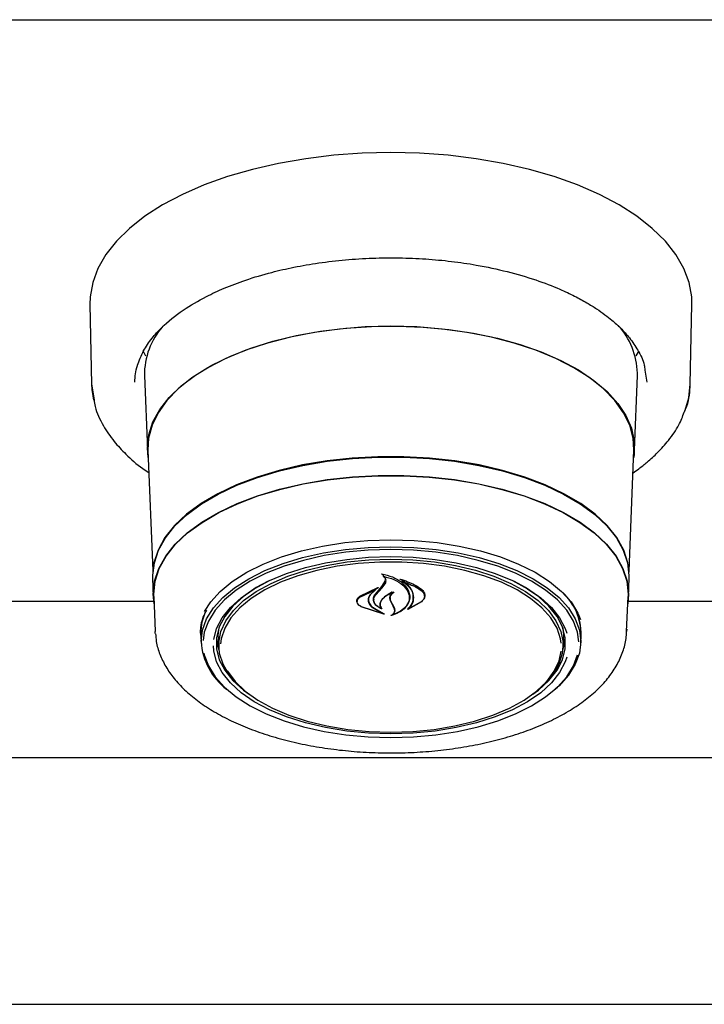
# Model space of a CAD drawing. Header units: inches. Extents: x 36 to 211, y 21 to 146.
# Tile 26 of 53: x 96.82 to 100.29, y 96.36 to 101.36. Entities that reach past the tile are written whole.
import ezdxf

# ---------------------------------------------------------------- set-up
doc = ezdxf.new("R2010")
doc.units = ezdxf.units.IN
doc.header["$LTSCALE"] = 16
doc.header["$MEASUREMENT"] = 0

msp = doc.modelspace()

# ---------------------------------------------------------------- linework, layer by layer
at = {"color": 7, "linetype": 'Continuous', "lineweight": 25}
for p, q in [((66.2018, 101.3564), (104.2018, 101.3564)), ((97.1756, 99.9117), (97.1838, 99.5068)), ((100.2197, 99.5068), (100.2279, 99.9117)), ((99.8775, 99.7817), (99.8749, 99.7795)), ((97.4598, 99.6499), (97.4453, 99.6767)), ((99.9582, 99.6767), (99.9441, 99.6505)), ((97.452, 99.5511), (97.4673, 99.1728)), ((99.9362, 99.1728), (99.9515, 99.5511)), ((99.9515, 99.5511), (99.9518, 99.5637)), ((99.9899, 99.579), (99.9993, 99.5179)), ((97.1838, 99.5068), (97.1966, 99.4279)), ((97.4695, 99.1724), (97.4942, 98.5602)), ((99.9094, 98.5602), (99.934, 99.1724)), ((97.4934, 98.5239), (97.4972, 98.4304)), ((98.6559, 98.4811), (98.6734, 98.508)), ((98.6632, 98.5416), (98.6632, 98.5322)), ((98.6734, 98.508), (98.6752, 98.5175)), ((98.7592, 98.5132), (98.7592, 98.5055)), ((99.9063, 98.4304), (99.9101, 98.5239)), ((98.5435, 98.4313), (98.6356, 98.4756)), ((98.545, 98.4269), (98.6229, 98.4645)), ((98.6241, 98.4635), (98.5963, 98.4389)), ((98.6367, 98.4745), (98.6244, 98.4655)), ((98.6244, 98.4639), (98.6244, 98.4691)), ((98.6255, 98.4384), (98.6577, 98.4748)), ((98.6577, 98.4748), (98.6753, 98.5004)), ((97.4993, 98.4048), (96.2289, 98.4048)), ((97.4995, 98.4305), (97.5067, 98.2519)), ((98.5309, 98.4075), (98.5309, 98.4051)), ((98.5881, 98.4138), (98.5881, 98.4211)), ((98.6149, 98.4154), (98.6149, 98.4131)), ((98.7074, 98.3924), (98.6985, 98.4121)), ((98.7093, 98.3918), (98.7004, 98.4104)), ((98.8565, 98.4039), (98.7883, 98.365)), ((98.855, 98.4025), (98.7951, 98.3691)), ((98.7954, 98.4248), (98.7954, 98.4278)), ((98.872, 98.432), (98.872, 98.4358)), ((99.8968, 98.2519), (99.904, 98.4305)), ((102.9097, 98.4048), (99.9042, 98.4048)), ((98.6667, 98.3409), (98.5515, 98.3783)), ((98.6583, 98.3448), (98.5527, 98.3784)), ((98.615, 98.3702), (98.6593, 98.3458)), ((98.6164, 98.3712), (98.6676, 98.3419)), ((98.6507, 98.3715), (98.6507, 98.3716)), ((98.7191, 98.3692), (98.7074, 98.3924)), ((98.721, 98.3696), (98.7093, 98.3918)), ((98.721, 98.3601), (98.721, 98.3713)), ((98.7936, 98.3697), (98.7936, 98.3695)), ((97.5072, 98.2431), (97.5067, 98.2519)), ((97.7365, 98.245), (97.7367, 98.2548)), ((97.8268, 98.2317), (97.8305, 98.2724)), ((99.8971, 98.264), (99.8968, 98.2519)), ((97.7376, 98.2337), (97.7374, 98.2434)), ((97.7376, 98.2337), (97.7393, 98.1917)), ((97.8269, 98.2229), (97.8268, 98.2317)), ((97.8269, 98.2229), (97.8289, 98.1745)), ((99.5746, 98.1745), (99.5766, 98.2229)), ((99.6643, 98.1917), (99.666, 98.2337)), ((102.9687, 97.6114), (67.4348, 97.6114)), ((67.342, 96.3614), (103.0616, 96.3614))]:
    msp.add_line(p, q, dxfattribs=at)
at = {"color": 7, "linetype": 'Continuous', "lineweight": 25, "flags": 128}
for points in [[(100.2279, 99.9117), (100.2267, 99.9506), (100.2137, 100.0233), (100.187, 100.095), (100.1467, 100.1651), (100.0932, 100.2329), (100.0269, 100.2979), (99.9486, 100.3594), (99.8589, 100.4169), (99.7586, 100.4699), (99.6486, 100.5178), (99.5301, 100.5603), (99.4039, 100.5969), (99.2713, 100.6273), (99.1335, 100.6513), (98.9918, 100.6685), (98.8475, 100.679), (98.7018, 100.6824), (98.5561, 100.679), (98.4117, 100.6685), (98.27, 100.6513), (98.1322, 100.6273), (97.9996, 100.5969), (97.8735, 100.5603), (97.7549, 100.5178), (97.6449, 100.4699), (97.5446, 100.4169), (97.4549, 100.3594), (97.3766, 100.2979), (97.3104, 100.2329), (97.2568, 100.1651), (97.2165, 100.095), (97.1898, 100.0233), (97.1768, 99.9506), (97.1756, 99.9117)], [(97.4709, 99.1361), (97.467, 99.1852), (97.474, 99.2508), (97.4949, 99.3157), (97.5295, 99.3791), (97.5774, 99.4403), (97.638, 99.4986), (97.7106, 99.5534), (97.7945, 99.604), (97.8887, 99.6498), (97.992, 99.6904), (98.1035, 99.7253), (98.2217, 99.754), (98.3453, 99.7763), (98.473, 99.7919), (98.6032, 99.8006), (98.7346, 99.8024), (98.8656, 99.7971), (98.9948, 99.785), (99.1206, 99.766), (99.2417, 99.7404), (99.3567, 99.7086), (99.4642, 99.6708), (99.5631, 99.6275), (99.6523, 99.5793), (99.7307, 99.5265), (99.7974, 99.4699), (99.8517, 99.41), (99.893, 99.3477), (99.9208, 99.2834), (99.9347, 99.2181), (99.9347, 99.1524), (99.9326, 99.1361)], [(98.7018, 99.8011), (98.5707, 99.7976), (98.4412, 99.7871), (98.3146, 99.7699), (98.1925, 99.746), (98.076, 99.7157), (97.9667, 99.6795), (97.8657, 99.6376), (97.7742, 99.5906), (97.6932, 99.539), (97.6236, 99.4834), (97.5662, 99.4244), (97.5217, 99.3627), (97.4906, 99.299), (97.4731, 99.234), (97.4695, 99.1724)], [(99.934, 99.1724), (99.9304, 99.234), (99.913, 99.299), (99.8818, 99.3627), (99.8373, 99.4244), (99.7799, 99.4834), (99.7103, 99.539), (99.6293, 99.5906), (99.5378, 99.6376), (99.4368, 99.6795), (99.3275, 99.7157), (99.2111, 99.746), (99.0889, 99.7699), (98.9623, 99.7871), (98.8328, 99.7976), (98.7018, 99.8011)], [(97.1838, 99.5068), (97.1852, 99.4811), (97.1941, 99.426)], [(100.1924, 99.371), (100.212, 99.4379), (100.2197, 99.5068)], [(99.9101, 98.5239), (99.9103, 98.5361), (99.9032, 98.6014), (99.8821, 98.666), (99.8471, 98.7291), (99.7986, 98.7898), (99.7373, 98.8476), (99.6639, 98.9018), (99.5792, 98.9517), (99.4842, 98.9967), (99.38, 99.0363), (99.2679, 99.07), (99.1491, 99.0975), (99.0251, 99.1184), (98.8973, 99.1324), (98.7672, 99.1395), (98.6363, 99.1395), (98.5062, 99.1324), (98.3784, 99.1184), (98.2544, 99.0975), (98.1357, 99.07), (98.0235, 99.0363), (97.9193, 98.9967), (97.8243, 98.9517), (97.7396, 98.9018), (97.6662, 98.8476), (97.6049, 98.7898), (97.5565, 98.7291), (97.5214, 98.666), (97.5003, 98.6014), (97.4932, 98.5361), (97.4934, 98.5239)], [(97.4957, 98.5497), (97.5025, 98.6005), (97.5236, 98.6649), (97.5586, 98.7279), (97.6069, 98.7885), (97.6681, 98.8462), (97.7414, 98.9003), (97.826, 98.9501), (97.9208, 98.995), (98.0248, 99.0345), (98.1367, 99.0682), (98.2552, 99.0956), (98.379, 99.1165), (98.5066, 99.1305), (98.6364, 99.1376), (98.7671, 99.1376), (98.8969, 99.1305), (99.0245, 99.1165), (99.1483, 99.0956), (99.2668, 99.0682), (99.3787, 99.0345), (99.4827, 98.995), (99.5776, 98.9501), (99.6621, 98.9003), (99.7354, 98.8462), (99.7966, 98.7885), (99.845, 98.7279), (99.8799, 98.6649), (99.901, 98.6005), (99.9076, 98.5533)], [(97.501, 98.3933), (97.497, 98.4426), (97.504, 98.5077), (97.5251, 98.5721), (97.56, 98.6349), (97.6083, 98.6955), (97.6694, 98.7531), (97.7426, 98.8071), (97.8271, 98.8568), (97.9218, 98.9017), (98.0256, 98.9412), (98.1374, 98.9748), (98.2558, 99.0022), (98.3794, 99.023), (98.5068, 99.037), (98.6365, 99.0441), (98.767, 99.0441), (98.8967, 99.037), (99.0241, 99.023), (99.1477, 99.0022), (99.2661, 98.9748), (99.3779, 98.9412), (99.4817, 98.9017), (99.5764, 98.8568), (99.6609, 98.8071), (99.7341, 98.7531), (99.7952, 98.6955), (99.8435, 98.6349), (99.8784, 98.5721), (99.8995, 98.5077), (99.9065, 98.4426), (99.9025, 98.3933)], [(97.4995, 98.4305), (97.4993, 98.4426), (97.5063, 98.5076), (97.5274, 98.5718), (97.5622, 98.6346), (97.6104, 98.695), (97.6714, 98.7525), (97.7445, 98.8064), (97.8287, 98.8561), (97.9233, 98.9008), (98.0269, 98.9402), (98.1385, 98.9738), (98.2567, 99.0011), (98.3801, 99.0219), (98.5072, 99.0359), (98.6367, 99.0429), (98.7669, 99.0429), (98.8963, 99.0359), (99.0235, 99.0219), (99.1468, 99.0011), (99.265, 98.9738), (99.3766, 98.9402), (99.4802, 98.9008), (99.5748, 98.8561), (99.6591, 98.8064), (99.7321, 98.7525), (99.7931, 98.695), (99.8413, 98.6346), (99.8761, 98.5718), (99.8972, 98.5076), (99.9043, 98.4426), (99.904, 98.4305)], [(97.7573, 98.354), (97.7884, 98.4025), (97.8368, 98.4562), (97.8978, 98.5067), (97.9706, 98.5531), (98.054, 98.5949), (98.1468, 98.6312), (98.2478, 98.6617), (98.3554, 98.6859), (98.468, 98.7035), (98.584, 98.7141), (98.7018, 98.7177), (98.8195, 98.7141), (98.9355, 98.7035), (99.0482, 98.6859), (99.1557, 98.6617), (99.2567, 98.6312), (99.3495, 98.5949), (99.4329, 98.5531), (99.5057, 98.5067), (99.5667, 98.4562), (99.6151, 98.4025), (99.6502, 98.3461), (99.6638, 98.314)], [(97.7391, 98.2014), (97.7461, 98.2595), (97.767, 98.3166), (97.8016, 98.3721), (97.8493, 98.4251), (97.9095, 98.4749), (97.9812, 98.5206), (98.0634, 98.5617), (98.1549, 98.5976), (98.2544, 98.6277), (98.3604, 98.6515), (98.4714, 98.6688), (98.5857, 98.6793), (98.7018, 98.6828), (98.8178, 98.6793), (98.9321, 98.6688), (99.0431, 98.6515), (99.1491, 98.6277), (99.2486, 98.5976), (99.3401, 98.5617), (99.4223, 98.5206), (99.494, 98.4749), (99.5542, 98.4251), (99.6019, 98.3721), (99.6365, 98.3166), (99.6574, 98.2595), (99.6645, 98.2014), (99.6574, 98.1434), (99.6365, 98.0863), (99.6019, 98.0308), (99.5542, 97.9778), (99.5345, 97.96)], [(98.7018, 98.6683), (98.5869, 98.6648), (98.4737, 98.6545), (98.3638, 98.6374), (98.2588, 98.6137), (98.1603, 98.584), (98.0697, 98.5485), (97.9883, 98.5078), (97.9173, 98.4625), (97.8578, 98.4132), (97.8106, 98.3608), (97.7763, 98.3058), (97.7556, 98.2492), (97.7492, 98.2078)], [(99.6548, 98.1997), (99.6479, 98.2492), (99.6272, 98.3058), (99.5929, 98.3608), (99.5457, 98.4132), (99.4862, 98.4625), (99.4152, 98.5078), (99.3338, 98.5485), (99.2432, 98.584), (99.1447, 98.6137), (99.0397, 98.6374), (98.9299, 98.6545), (98.8166, 98.6648), (98.7018, 98.6683)], [(97.804, 98.2113), (97.804, 98.2113), (97.8181, 98.2674), (97.8462, 98.3221), (97.8878, 98.3746), (97.9422, 98.4241), (98.0086, 98.4698), (98.086, 98.511), (98.173, 98.547), (98.2684, 98.5772), (98.3706, 98.6013), (98.478, 98.6187), (98.589, 98.6293), (98.7018, 98.6329)], [(97.9383, 97.9716), (97.9277, 97.9814), (97.8824, 98.0326), (97.8506, 98.0862), (97.8327, 98.1414), (97.8292, 98.1973), (97.8399, 98.253), (97.8648, 98.3075), (97.9034, 98.36), (97.9552, 98.4096), (98.0192, 98.4555), (98.0944, 98.4969), (98.1796, 98.5332), (98.2733, 98.5637), (98.3741, 98.588), (98.4803, 98.6056), (98.5901, 98.6163), (98.7018, 98.6199)], [(99.5647, 98.1933), (99.5616, 98.2151), (99.5439, 98.2698), (99.5124, 98.3228), (99.4676, 98.3734), (99.4102, 98.4208), (99.3412, 98.464), (99.2617, 98.5025), (99.173, 98.5356), (99.0766, 98.5628), (98.974, 98.5836), (98.8669, 98.5976), (98.7571, 98.6047), (98.6464, 98.6047), (98.5366, 98.5976), (98.4296, 98.5836), (98.327, 98.5628), (98.2305, 98.5356), (98.1418, 98.5025), (98.0623, 98.464), (97.9933, 98.4208), (97.9359, 98.3734), (97.8911, 98.3228), (97.8596, 98.2698), (97.8419, 98.2151), (97.8385, 98.1901)], [(98.7018, 98.6329), (98.8145, 98.6293), (98.9255, 98.6187), (99.0329, 98.6013), (99.1351, 98.5772), (99.2305, 98.547), (99.3175, 98.511), (99.3949, 98.4698), (99.4613, 98.4241), (99.5157, 98.3746), (99.5573, 98.3221), (99.5854, 98.2674), (99.5929, 98.2443)], [(98.7018, 98.6199), (98.8134, 98.6163), (98.9232, 98.6056), (99.0294, 98.588), (99.1302, 98.5637), (99.2239, 98.5332), (99.3091, 98.4969), (99.3843, 98.4555), (99.4483, 98.4096), (99.5001, 98.36), (99.5387, 98.3075), (99.5636, 98.253), (99.5744, 98.1973), (99.5708, 98.1414), (99.5529, 98.0862), (99.5211, 98.0326), (99.4758, 97.9814), (99.4652, 97.9716)], [(98.079, 98.5077), (98.0194, 98.4751), (97.954, 98.4301), (97.9004, 98.3813), (97.8595, 98.3296), (97.8318, 98.2758), (97.8179, 98.2206), (97.8179, 98.165), (97.8318, 98.1098), (97.8595, 98.056), (97.9004, 98.0043), (97.954, 97.9555), (97.983, 97.9341)], [(99.4205, 97.9341), (99.4495, 97.9555), (99.5031, 98.0043), (99.544, 98.056), (99.5717, 98.1098), (99.5856, 98.165), (99.5856, 98.2206), (99.5717, 98.2758), (99.544, 98.3296), (99.5031, 98.3813), (99.4495, 98.4301), (99.3842, 98.4751), (99.3245, 98.5077)], [(97.7374, 98.2434), (97.7444, 98.3015), (97.7623, 98.3523)], [(99.573, 98.2724), (99.5768, 98.2317), (99.5766, 98.2229)], [(97.8181, 98.2221), (97.8247, 98.1781), (97.8299, 98.1604)], [(99.5736, 98.1604), (99.5788, 98.1781), (99.5855, 98.2221)], [(99.5929, 98.1217), (99.5854, 98.0988), (99.5573, 98.0441), (99.5157, 97.9916), (99.4613, 97.9421), (99.3949, 97.8964), (99.3175, 97.8552), (99.2305, 97.8192), (99.1351, 97.789), (99.0329, 97.7649), (98.9255, 97.7475), (98.8145, 97.7369), (98.7018, 97.7333), (98.589, 97.7369), (98.478, 97.7475), (98.3706, 97.7649), (98.2684, 97.789), (98.173, 97.8192), (98.086, 97.8552), (98.0086, 97.8964), (97.9422, 97.9421), (97.8878, 97.9916), (97.8462, 98.0441), (97.8181, 98.0988), (97.804, 98.1549), (97.8022, 98.1803)], [(98.7018, 97.7417), (98.8122, 97.7453), (98.9209, 97.7559), (99.0259, 97.7733), (99.1257, 97.7973), (99.2184, 97.8275), (99.3027, 97.8634), (99.3771, 97.9044), (99.4405, 97.9498), (99.4917, 97.9988), (99.5299, 98.0508), (99.5545, 98.1047), (99.5645, 98.1521)], [(97.7536, 98.1431), (97.7556, 98.1343), (97.7763, 98.0777), (97.8106, 98.0228), (97.8578, 97.9703), (97.9173, 97.921), (97.9883, 97.8757), (98.0697, 97.835), (98.1603, 97.7996), (98.2588, 97.7698), (98.3638, 97.7462), (98.4737, 97.729), (98.5869, 97.7187), (98.7018, 97.7152), (98.8166, 97.7187), (98.9299, 97.729), (99.0397, 97.7462), (99.1447, 97.7698), (99.2432, 97.7996), (99.3338, 97.835), (99.4152, 97.8757), (99.4862, 97.921), (99.5457, 97.9703), (99.5929, 98.0228), (99.6272, 98.0777), (99.6479, 98.1341)], [(97.8716, 98.0542), (97.8736, 98.0508), (97.9119, 97.9988), (97.9631, 97.9498), (98.0264, 97.9044), (98.1008, 97.8634), (98.1851, 97.8275), (98.2779, 97.7973), (98.3776, 97.7733), (98.4826, 97.7559), (98.5913, 97.7453), (98.7018, 97.7417)]]:
    msp.add_lwpolyline(points, dxfattribs=at)
at = {"color": 7, "linetype": 'Continuous', "lineweight": 25}
for centre, radius, start, end in [((97.8266, 99.5536), 0.3746, 138.5418, 180.3801), ((99.5718, 99.5512), 0.3802, 1.8781, 41.9873), ((95.8587, 100.7949), 3.6302, 319.6121, 320.4034), ((99.3714, 98.2354), 0.2946, 359.6602, 46.9), ((99.3951, 98.243), 0.2715, 354.1103, 39.3387), ((98.0703, 98.2239), 0.332, 183.8865, 232.6751)]:
    msp.add_arc(centre, radius, start, end, dxfattribs=at)
for points, knots in [([(97.4173, 99.6032), (97.4262, 99.6276), (97.4429, 99.6737), (97.4865, 99.7377), (97.5501, 99.8083), (97.6398, 99.8808), (97.7509, 99.9461), (97.8589, 99.9963), (97.9687, 100.038), (98.0878, 100.0736), (98.2122, 100.1022), (98.3374, 100.1239), (98.4708, 100.1395), (98.6077, 100.148), (98.7441, 100.1493), (98.8782, 100.1437), (99.0086, 100.1314), (99.1477, 100.111), (99.2922, 100.0803), (99.4342, 100.0386), (99.5467, 99.9955), (99.6313, 99.9558), (99.6931, 99.9222), (99.744, 99.8906), (99.7866, 99.8606), (99.8273, 99.8285), (99.8703, 99.7894), (99.9161, 99.7388), (99.9576, 99.6762), (99.9846, 99.6214), (99.9888, 99.5875), (99.9899, 99.579)], [0, 0, 0, 0, 0.04237, 0.079883, 0.111886, 0.167881, 0.216266, 0.248876, 0.285468, 0.326042, 0.359095, 0.394389, 0.431301, 0.467878, 0.503976, 0.539591, 0.574723, 0.609371, 0.654798, 0.699325, 0.740282, 0.767551, 0.791857, 0.813203, 0.832556, 0.85076, 0.875177, 0.905781, 0.942548, 0.985461, 1, 1, 1, 1]), ([(97.4042, 99.518), (97.4047, 99.5459), (97.4051, 99.5743), (97.4171, 99.6028), (97.4173, 99.6032)], [0, 0, 0, 0, 0.985515, 1, 1, 1, 1]), ([(100.1888, 99.3647), (100.1935, 99.375), (100.2147, 99.4214), (100.2175, 99.4694), (100.2197, 99.5068)], [0, 0, 0, 0, 0.222204, 1, 1, 1, 1]), ([(97.1966, 99.4279), (97.1981, 99.4165), (97.204, 99.3715), (97.2397, 99.3003), (97.2936, 99.2197), (97.361, 99.1475), (97.4198, 99.0947), (97.4638, 99.0655), (97.474, 99.0587)], [0, 0, 0, 0, 0.083425, 0.326632, 0.538254, 0.718944, 0.93445, 1, 1, 1, 1]), ([(99.9294, 99.0577), (99.9392, 99.0645), (99.9645, 99.0821), (100.0066, 99.1161), (100.0589, 99.1637), (100.1142, 99.2262), (100.1621, 99.2945), (100.1806, 99.3432), (100.1888, 99.3647)], [0, 0, 0, 0, 0.076649, 0.198282, 0.360641, 0.563843, 0.807999, 1, 1, 1, 1]), ([(98.6556, 98.5441), (98.6555, 98.5441), (98.6553, 98.5442), (98.6552, 98.5445), (98.6552, 98.5447), (98.6552, 98.5449), (98.6554, 98.5451), (98.6557, 98.5452), (98.6561, 98.5453), (98.6563, 98.5453), (98.6564, 98.5453), (98.6564, 98.5453)], [0, 0, 0, 0, 0.122958, 0.245848, 0.370364, 0.495902, 0.620786, 0.743612, 0.86394, 0.982468, 1, 1, 1, 1]), ([(98.6632, 98.5392), (98.6631, 98.5393), (98.6613, 98.5413), (98.6584, 98.5427), (98.6556, 98.5441)], [0, 0, 0, 0, 0.049887, 1, 1, 1, 1]), ([(98.6564, 98.5453), (98.6747, 98.5407), (98.7131, 98.531), (98.7594, 98.5026), (98.782, 98.4765), (98.7893, 98.4617), (98.7902, 98.4598)], [0, 0, 0, 0, 0.296384, 0.623257, 0.953009, 1, 1, 1, 1]), ([(98.6645, 98.5328), (98.6644, 98.5328), (98.6642, 98.5328), (98.6639, 98.5328), (98.6636, 98.5327), (98.6634, 98.5325), (98.6632, 98.5323), (98.6632, 98.5321), (98.6633, 98.5319), (98.6634, 98.5318), (98.6635, 98.5317)], [0, 0, 0, 0, 0.125682, 0.251371, 0.377027, 0.503505, 0.631368, 0.760594, 0.890567, 1, 1, 1, 1]), ([(98.6753, 98.5004), (98.6764, 98.5039), (98.6787, 98.511), (98.6746, 98.5218), (98.6682, 98.5285), (98.6639, 98.5315), (98.6635, 98.5317)], [0, 0, 0, 0, 0.322031, 0.64419, 0.966616, 1, 1, 1, 1]), ([(98.6645, 98.5328), (98.6828, 98.5278), (98.7205, 98.5176), (98.765, 98.4898), (98.7806, 98.4663), (98.7882, 98.4548)], [0, 0, 0, 0, 0.321882, 0.666054, 1, 1, 1, 1]), ([(98.7471, 98.5178), (98.747, 98.5179), (98.7469, 98.518), (98.7467, 98.5182), (98.7467, 98.5184), (98.7468, 98.5186), (98.747, 98.5188), (98.7473, 98.519), (98.7476, 98.519), (98.7479, 98.519), (98.7481, 98.519), (98.7481, 98.519)], [0, 0, 0, 0, 0.1174, 0.234738, 0.353577, 0.473635, 0.593524, 0.711905, 0.828134, 0.942556, 1, 1, 1, 1]), ([(98.8145, 98.4093), (98.8155, 98.4224), (98.8175, 98.4486), (98.794, 98.4863), (98.7659, 98.508), (98.7485, 98.5171), (98.7471, 98.5178)], [0, 0, 0, 0, 0.3243466, 0.6486972, 0.9725877, 1, 1, 1, 1]), ([(98.7481, 98.519), (98.7742, 98.5102), (98.8151, 98.4964), (98.8455, 98.4749), (98.8565, 98.4671)], [0, 0, 0, 0, 0.635991, 1, 1, 1, 1]), ([(98.7606, 98.5061), (98.7605, 98.5061), (98.7603, 98.5062), (98.7599, 98.5062), (98.7596, 98.5061), (98.7594, 98.5059), (98.7592, 98.5058), (98.7591, 98.5055), (98.7592, 98.5053), (98.7593, 98.5052), (98.7594, 98.5051), (98.7595, 98.5051)], [0, 0, 0, 0, 0.116355, 0.232718, 0.349012, 0.465942, 0.584001, 0.703207, 0.823076, 0.942819, 1, 1, 1, 1]), ([(98.8165, 98.407), (98.8174, 98.4195), (98.8194, 98.4445), (98.7977, 98.4793), (98.7716, 98.4969), (98.7595, 98.5051)], [0, 0, 0, 0, 0.3488037, 0.6976545, 1, 1, 1, 1]), ([(98.7606, 98.5061), (98.7859, 98.497), (98.8211, 98.4844), (98.8475, 98.4661), (98.855, 98.4609)], [0, 0, 0, 0, 0.718758, 1, 1, 1, 1]), ([(98.6241, 98.4635), (98.6242, 98.4636), (98.6243, 98.4637), (98.6244, 98.4639), (98.6244, 98.4641), (98.6242, 98.4643), (98.624, 98.4644), (98.6237, 98.4645), (98.6233, 98.4646), (98.6231, 98.4645), (98.6229, 98.4645), (98.6229, 98.4645)], [0, 0, 0, 0, 0.118329, 0.236631, 0.355578, 0.474929, 0.59401, 0.712266, 0.829512, 0.946013, 1, 1, 1, 1]), ([(98.6356, 98.4756), (98.6357, 98.4756), (98.6359, 98.4757), (98.6363, 98.4757), (98.6366, 98.4756), (98.6368, 98.4755), (98.637, 98.4753), (98.6371, 98.4751), (98.6371, 98.4748), (98.6369, 98.4746), (98.6368, 98.4746), (98.6367, 98.4745)], [0, 0, 0, 0, 0.113231, 0.226474, 0.339585, 0.453555, 0.569121, 0.686353, 0.8046, 0.922734, 1, 1, 1, 1]), ([(98.7144, 98.4521), (98.7005, 98.4457), (98.6755, 98.4341), (98.66, 98.4178), (98.6531, 98.4106)], [0, 0, 0, 0, 0.554435, 1, 1, 1, 1]), ([(98.7067, 98.4514), (98.6934, 98.444), (98.6726, 98.4324), (98.6596, 98.4174), (98.6549, 98.412)], [0, 0, 0, 0, 0.641489, 1, 1, 1, 1]), ([(98.7004, 98.4104), (98.6994, 98.4159), (98.6972, 98.427), (98.7045, 98.4412), (98.7127, 98.4486), (98.7157, 98.4513)], [0, 0, 0, 0, 0.387704, 0.775509, 1, 1, 1, 1]), ([(98.7082, 98.4506), (98.7082, 98.4506), (98.7083, 98.4508), (98.7083, 98.451), (98.7082, 98.4512), (98.708, 98.4514), (98.7077, 98.4515), (98.7074, 98.4516), (98.707, 98.4515), (98.7068, 98.4515), (98.7067, 98.4514)], [0, 0, 0, 0, 0.125277, 0.25053, 0.376217, 0.501413, 0.625215, 0.747359, 0.868327, 1, 1, 1, 1]), ([(98.7144, 98.4521), (98.7145, 98.4522), (98.7147, 98.4522), (98.7151, 98.4522), (98.7154, 98.4522), (98.7157, 98.4521), (98.7159, 98.4519), (98.716, 98.4517), (98.716, 98.4515), (98.7159, 98.4513), (98.7158, 98.4513), (98.7157, 98.4513)], [0, 0, 0, 0, 0.119189, 0.238395, 0.35727, 0.476272, 0.595953, 0.716576, 0.837999, 0.959726, 1, 1, 1, 1]), ([(98.7882, 98.4548), (98.7922, 98.4429), (98.7976, 98.4268), (98.7938, 98.4108), (98.7928, 98.4066)], [0, 0, 0, 0, 0.736127, 1, 1, 1, 1]), ([(98.7902, 98.4598), (98.7942, 98.4471), (98.7997, 98.4299), (98.7958, 98.4128), (98.7948, 98.4084)], [0, 0, 0, 0, 0.73988, 1, 1, 1, 1]), ([(98.855, 98.4609), (98.8597, 98.4566), (98.8693, 98.4479), (98.8733, 98.4321), (98.8694, 98.4161), (98.8598, 98.407), (98.855, 98.4025)], [0, 0, 0, 0, 0.249256, 0.498559, 0.748955, 1, 1, 1, 1]), ([(98.8565, 98.4671), (98.8614, 98.4624), (98.8713, 98.453), (98.8754, 98.4359), (98.8713, 98.4186), (98.8614, 98.4088), (98.8565, 98.4039)], [0, 0, 0, 0, 0.249695, 0.499307, 0.750821, 1, 1, 1, 1]), ([(98.5515, 98.3783), (98.5467, 98.3813), (98.5371, 98.3872), (98.5295, 98.399), (98.5281, 98.4113), (98.533, 98.4227), (98.5402, 98.4286), (98.5435, 98.4313)], [0, 0, 0, 0, 0.206317, 0.412583, 0.61997, 0.827569, 1, 1, 1, 1]), ([(98.5527, 98.3784), (98.5481, 98.381), (98.5389, 98.3864), (98.5315, 98.3971), (98.5302, 98.4085), (98.5348, 98.419), (98.5418, 98.4244), (98.545, 98.4269)], [0, 0, 0, 0, 0.2056594, 0.4113966, 0.6177773, 0.8242817, 1, 1, 1, 1]), ([(98.5963, 98.4389), (98.5921, 98.4319), (98.5866, 98.423), (98.5862, 98.4136), (98.5861, 98.4115)], [0, 0, 0, 0, 0.775744, 1, 1, 1, 1]), ([(98.5861, 98.4115), (98.5872, 98.405), (98.5894, 98.3919), (98.6024, 98.3782), (98.6125, 98.3718), (98.615, 98.3702)], [0, 0, 0, 0, 0.427058, 0.854256, 1, 1, 1, 1]), ([(98.5981, 98.4421), (98.5939, 98.4349), (98.5886, 98.4257), (98.5882, 98.416), (98.5881, 98.4138)], [0, 0, 0, 0, 0.779129, 1, 1, 1, 1]), ([(98.5881, 98.4138), (98.5892, 98.4071), (98.5913, 98.3936), (98.6042, 98.3794), (98.614, 98.3728), (98.6164, 98.3712)], [0, 0, 0, 0, 0.429095, 0.858259, 1, 1, 1, 1]), ([(98.654, 98.3674), (98.6469, 98.371), (98.6317, 98.3785), (98.617, 98.3951), (98.6112, 98.4143), (98.6149, 98.4308), (98.6215, 98.4397), (98.6237, 98.4427)], [0, 0, 0, 0, 0.1990292, 0.4256165, 0.654006, 0.8841002, 1, 1, 1, 1]), ([(98.6491, 98.3711), (98.6426, 98.3747), (98.6288, 98.3824), (98.6166, 98.3985), (98.6134, 98.4166), (98.6186, 98.4302), (98.6243, 98.437), (98.6255, 98.4384)], [0, 0, 0, 0, 0.2112722, 0.4520563, 0.6939002, 0.9365841, 1, 1, 1, 1]), ([(98.6531, 98.4106), (98.6499, 98.4054), (98.6436, 98.3952), (98.645, 98.3815), (98.6493, 98.374), (98.6506, 98.3717)], [0, 0, 0, 0, 0.4078277, 0.815767, 1, 1, 1, 1]), ([(98.6549, 98.412), (98.6518, 98.4068), (98.6456, 98.3962), (98.6471, 98.3806), (98.653, 98.3719), (98.6554, 98.3682)], [0, 0, 0, 0, 0.368991, 0.737957, 1, 1, 1, 1]), ([(98.6985, 98.4121), (98.6974, 98.4181), (98.6952, 98.4301), (98.7017, 98.4432), (98.7073, 98.4496), (98.7082, 98.4506)], [0, 0, 0, 0, 0.456278, 0.912535, 1, 1, 1, 1]), ([(98.7948, 98.4084), (98.7897, 98.3971), (98.7797, 98.3745), (98.7459, 98.3488), (98.7173, 98.3385), (98.7048, 98.334)], [0, 0, 0, 0, 0.359986, 0.720088, 1, 1, 1, 1]), ([(98.7928, 98.4066), (98.7878, 98.396), (98.7779, 98.3748), (98.7468, 98.3523), (98.7223, 98.3429), (98.7131, 98.3394)], [0, 0, 0, 0, 0.384901, 0.76993, 1, 1, 1, 1]), ([(98.787, 98.3658), (98.7956, 98.375), (98.8083, 98.3886), (98.813, 98.4041), (98.8145, 98.4093)], [0, 0, 0, 0, 0.670266, 1, 1, 1, 1]), ([(98.7937, 98.3698), (98.8016, 98.379), (98.8118, 98.3908), (98.8156, 98.4039), (98.8165, 98.407)], [0, 0, 0, 0, 0.76638, 1, 1, 1, 1]), ([(97.7365, 98.2457), (97.7368, 98.2545), (97.7379, 98.281), (97.7463, 98.3197), (97.7615, 98.3491), (97.7678, 98.3611)], [0, 0, 0, 0, 0.229318, 0.68553, 1, 1, 1, 1]), ([(98.6491, 98.3711), (98.6492, 98.371), (98.6494, 98.371), (98.6497, 98.3709), (98.65, 98.371), (98.6503, 98.3711), (98.6505, 98.3712), (98.6507, 98.3714), (98.6507, 98.3716), (98.6506, 98.3717), (98.6506, 98.3717)], [0, 0, 0, 0, 0.128671, 0.257359, 0.385695, 0.513899, 0.642393, 0.771469, 0.901171, 1, 1, 1, 1]), ([(98.6554, 98.3682), (98.6555, 98.3681), (98.6556, 98.368), (98.6555, 98.3678), (98.6554, 98.3676), (98.6552, 98.3675), (98.6549, 98.3674), (98.6546, 98.3673), (98.6542, 98.3674), (98.6541, 98.3674), (98.654, 98.3674)], [0, 0, 0, 0, 0.130327, 0.260648, 0.391015, 0.52077, 0.649482, 0.777186, 0.904362, 1, 1, 1, 1]), ([(98.7036, 98.335), (98.7064, 98.3369), (98.7136, 98.3417), (98.7203, 98.3515), (98.7218, 98.3615), (98.7198, 98.3673), (98.7191, 98.3692)], [0, 0, 0, 0, 0.205998, 0.524653, 0.8451, 1, 1, 1, 1]), ([(98.7118, 98.3403), (98.7145, 98.3428), (98.7207, 98.3487), (98.7242, 98.3591), (98.722, 98.3663), (98.721, 98.3696)], [0, 0, 0, 0, 0.292797, 0.676008, 1, 1, 1, 1]), ([(98.7883, 98.365), (98.7882, 98.365), (98.788, 98.3649), (98.7877, 98.3649), (98.7874, 98.3649), (98.7871, 98.3651), (98.7869, 98.3652), (98.7868, 98.3654), (98.7868, 98.3656), (98.7869, 98.3658), (98.787, 98.3658)], [0, 0, 0, 0, 0.122784, 0.245592, 0.367887, 0.490065, 0.612785, 0.736474, 0.861145, 1, 1, 1, 1]), ([(98.7937, 98.3698), (98.7937, 98.3698), (98.7936, 98.3697), (98.7936, 98.3695), (98.7937, 98.3693), (98.7939, 98.3691), (98.7942, 98.369), (98.7945, 98.369), (98.7948, 98.369), (98.795, 98.369), (98.7951, 98.3691)], [0, 0, 0, 0, 0.12555, 0.251096, 0.376667, 0.501883, 0.626495, 0.750523, 0.874242, 1, 1, 1, 1]), ([(98.6676, 98.3419), (98.6676, 98.3419), (98.6678, 98.3418), (98.6679, 98.3416), (98.6679, 98.3414), (98.6678, 98.3412), (98.6676, 98.341), (98.6673, 98.3409), (98.667, 98.3408), (98.6668, 98.3409), (98.6667, 98.3409)], [0, 0, 0, 0, 0.125303, 0.250585, 0.376363, 0.502348, 0.627958, 0.752778, 0.876747, 1, 1, 1, 1]), ([(98.7048, 98.334), (98.7047, 98.334), (98.7044, 98.334), (98.7041, 98.334), (98.7038, 98.3341), (98.7035, 98.3342), (98.7034, 98.3344), (98.7033, 98.3346), (98.7034, 98.3348), (98.7035, 98.3349), (98.7036, 98.335), (98.7036, 98.335)], [0, 0, 0, 0, 0.11853, 0.237069, 0.355476, 0.47419, 0.593593, 0.71377, 0.83447, 0.955209, 1, 1, 1, 1]), ([(97.5087, 98.2417), (97.5096, 98.2283), (97.5117, 98.1929), (97.5291, 98.1368), (97.5589, 98.0742), (97.601, 98.0138), (97.6546, 97.9559), (97.7194, 97.9012), (97.7949, 97.8505), (97.88, 97.8042), (97.9736, 97.7629), (98.0746, 97.727), (98.1819, 97.6967), (98.2945, 97.6724), (98.4112, 97.6541), (98.5308, 97.642), (98.6521, 97.6362), (98.7738, 97.6368), (98.8948, 97.6437), (99.0139, 97.6569), (99.1298, 97.6763), (99.2414, 97.7018), (99.3475, 97.733), (99.4472, 97.7699), (99.5393, 97.8121), (99.6231, 97.8593), (99.6974, 97.9114), (99.7615, 97.968), (99.8142, 98.0285), (99.8548, 98.0922), (99.8822, 98.1581), (99.8949, 98.2137), (99.8962, 98.2469), (99.8966, 98.2576)], [0, 0, 0, 0, 0.019261, 0.050507, 0.082057, 0.114209, 0.147027, 0.180369, 0.214012, 0.247764, 0.281491, 0.315152, 0.348741, 0.382266, 0.415738, 0.449172, 0.482582, 0.515983, 0.549388, 0.582806, 0.616253, 0.649743, 0.683292, 0.716918, 0.750634, 0.784451, 0.818362, 0.852315, 0.886154, 0.919652, 0.952543, 0.984685, 1, 1, 1, 1])]:
    msp.add_open_spline(points, degree=3, knots=knots, dxfattribs=at)

doc.saveas('drawing.dxf')
